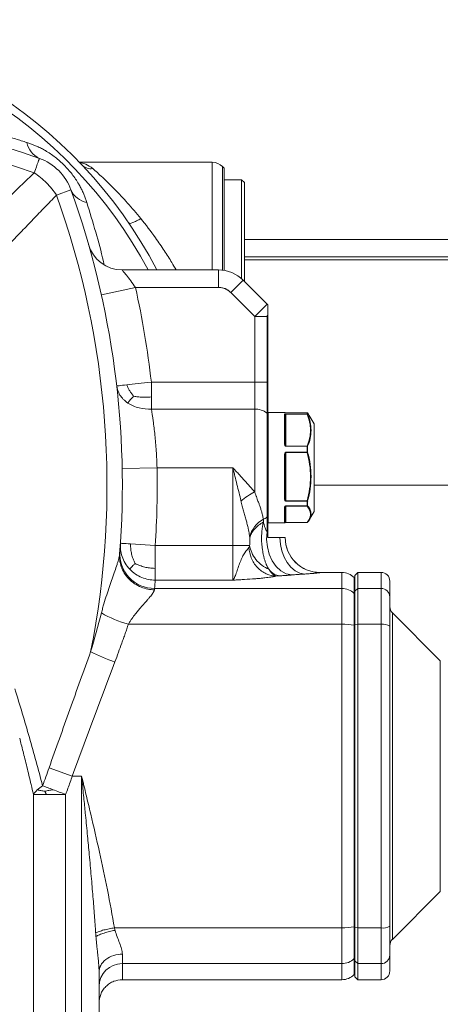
# Model space of a CAD drawing. Header units: millimetres. Extents: x 9 to 1131, y -444 to 1084.
# Tile 6 of 26: x 322 to 394, y -285 to -116. Entities that reach past the tile are written whole.
import ezdxf

# ---------------------------------------------------------------- set-up
doc = ezdxf.new("R2010")
doc.units = ezdxf.units.MM

msp = doc.modelspace()

# ---------------------------------------------------------------- linework, layer by layer
at = {"color": 7, "linetype": 'Continuous', "lineweight": 15}
for p, q in [((354.86, -140.42), (332.02, -140.42)), ((356.9, -141.42), (356.63, -141.15)), ((356.9, -159), (356.9, -141.42)), ((359.9, -143.42), (356.9, -143.42)), ((360.4, -143.92), (359.9, -143.42)), ((359.9, -143.42), (359.9, -143.42)), ((359.9, -160.43), (359.9, -143.42)), ((330.56, -145.18), (328.08, -146.07)), ((360.4, -160.92), (360.4, -143.92)), ((360.4, -157.17), (448.3, -157.17)), ((339.35, -158.92), (355.91, -158.92)), ((355.91, -161.92), (355.91, -158.92)), ((358.03, -162.8), (360.16, -160.67)), ((364.28, -164.8), (360.16, -160.67)), ((335.79, -163.22), (341.65, -161.92)), ((341.65, -161.92), (355.91, -161.92)), ((362.16, -166.92), (358.03, -162.8)), ((362.16, -166.92), (364.28, -164.8)), ((364.28, -164.8), (364.4, -164.92)), ((362.16, -178.19), (362.16, -166.92)), ((364.28, -178.19), (364.28, -166.92)), ((364.4, -167.04), (364.28, -166.92)), ((364.4, -167.04), (364.4, -178.19)), ((344.39, -178.19), (362.16, -178.19)), ((362.16, -182.84), (362.16, -178.19)), ((362.16, -178.19), (364.28, -178.19)), ((364.28, -183.52), (364.28, -178.19)), ((364.28, -178.19), (364.4, -178.19)), ((364.4, -178.19), (364.4, -183.61)), ((362.16, -182.84), (344.39, -182.84)), ((362.16, -197.06), (362.16, -182.84)), ((364.28, -201.45), (364.28, -183.52)), ((364.4, -183.61), (364.28, -183.52)), ((364.4, -183.61), (364.4, -201.36)), ((367.3, -183.42), (364.5, -183.42)), ((367.3, -188.79), (367.3, -183.81)), ((367.4, -183.91), (367.4, -188.83)), ((367.5, -183.49), (367.49, -183.49)), ((371.19, -183.49), (367.5, -183.49)), ((371.19, -183.49), (367.5, -183.49)), ((367.5, -183.49), (367.5, -183.49)), ((367.5, -183.69), (371.19, -183.69)), ((367.5, -183.69), (367.5, -183.71)), ((367.5, -183.71), (367.5, -189.19)), ((371.19, -183.71), (367.5, -183.71)), ((371.19, -183.69), (371.19, -183.49)), ((371.19, -183.69), (371.19, -183.71)), ((371.27, -183.54), (371.27, -183.74)), ((372.38, -185.39), (371.54, -183.94)), ((372.4, -185.44), (372.4, -200.39)), ((367.5, -189.19), (367.5, -189.22)), ((367.5, -189.19), (371.19, -189.19)), ((371.19, -189.22), (367.5, -189.22)), ((371.19, -189.19), (371.19, -189.22)), ((371.19, -190.26), (371.19, -189.22)), ((371.27, -189.24), (371.27, -190.28)), ((367.3, -198.26), (367.3, -190.72)), ((367.4, -190.74), (367.4, -198.21)), ((367.5, -190.26), (371.19, -190.26)), ((367.5, -190.26), (367.5, -190.31)), ((367.5, -190.31), (367.5, -198.61)), ((371.19, -190.31), (367.5, -190.31)), ((371.19, -190.31), (371.19, -190.26)), ((339.37, -193.03), (345.37, -192.92)), ((345.37, -192.92), (358.4, -192.92)), ((358.4, -206.3), (358.4, -192.92)), ((372.4, -195.92), (448.3, -195.92)), ((367.5, -198.61), (371.19, -198.61)), ((367.5, -198.65), (367.5, -198.61)), ((371.19, -198.65), (367.5, -198.65)), ((367.5, -199.49), (371.19, -199.49)), ((367.5, -199.49), (367.5, -199.51)), ((371.19, -199.51), (367.5, -199.51)), ((367.5, -199.51), (367.5, -202.34)), ((371.19, -198.61), (371.19, -198.65)), ((371.19, -199.49), (371.19, -198.65)), ((371.19, -199.49), (371.19, -199.51)), ((371.27, -198.62), (371.27, -199.45)), ((364.4, -201.36), (364.28, -201.45)), ((364.4, -203.96), (364.4, -201.36)), ((367.4, -199.75), (367.4, -202.32)), ((371.54, -201.9), (372.38, -200.44)), ((364.28, -203.92), (364.28, -201.45)), ((364.5, -202.42), (367.3, -202.42)), ((367.5, -202.34), (371.19, -202.34)), ((367.5, -202.34), (371.19, -202.34)), ((364.28, -203.92), (364.4, -203.96)), ((340.82, -206.02), (345.05, -206.3)), ((358.4, -206.3), (345.05, -206.3)), ((345.05, -206.3), (345.05, -210.22)), ((358.4, -212.24), (358.4, -206.3)), ((361.28, -206.3), (358.4, -206.3)), ((367.4, -204.94), (367.4, -204.92)), ((367.4, -204.92), (367.4, -204.92)), ((345.05, -210.22), (345.05, -212.24)), ((377.16, -210.92), (373.4, -210.92)), ((379.9, -210.92), (379.4, -211.42)), ((379.4, -214.16), (379.4, -211.42)), ((383.9, -210.92), (379.9, -210.92)), ((379.9, -210.92), (379.9, -213.67)), ((358.4, -212.24), (345.05, -212.24)), ((379.4, -211.92), (379.28, -211.8)), ((385.4, -212.42), (385.4, -215.14)), ((377.16, -213.67), (344.94, -213.67)), ((377.16, -219.82), (377.16, -213.67)), ((379.28, -220.01), (379.28, -214.53)), ((379.4, -214.65), (379.28, -214.53)), ((379.4, -214.16), (379.9, -213.67)), ((379.4, -219.93), (379.4, -214.16)), ((379.9, -213.67), (379.9, -219.82)), ((379.9, -213.67), (383.9, -213.67)), ((383.9, -219.82), (383.9, -213.67)), ((385.4, -215.14), (385.4, -220.14)), ((394.08, -226.1), (385.84, -217.86)), ((377.16, -219.82), (340.44, -219.82)), ((377.16, -272.01), (377.16, -219.82)), ((379.9, -219.82), (379.4, -219.93)), ((379.4, -271.9), (379.4, -219.93)), ((379.9, -219.82), (379.9, -272.01)), ((379.9, -219.82), (383.9, -219.82)), ((383.9, -272.01), (383.9, -219.82)), ((379.28, -271.83), (379.28, -220.01)), ((379.4, -220.03), (379.28, -220.01)), ((385.4, -220.14), (385.4, -271.7)), ((330.8, -245.92), (326.8, -244.5)), ((330.8, -245.92), (332.4, -245.92)), ((332.4, -315.22), (332.4, -245.92)), ((324.11, -307.92), (324.11, -249.07)), ((329.65, -249.07), (329.65, -307.92)), ((385.84, -273.98), (394.08, -265.73)), ((377.16, -272.01), (338.03, -272.01)), ((377.16, -278.16), (377.16, -272.01)), ((379.4, -271.8), (379.28, -271.83)), ((379.28, -277.3), (379.28, -271.83)), ((379.9, -272.01), (379.4, -271.9)), ((379.4, -277.67), (379.4, -271.9)), ((379.9, -272.01), (383.9, -272.01)), ((379.9, -272.01), (379.9, -278.16)), ((383.9, -278.16), (383.9, -272.01)), ((385.4, -271.7), (385.4, -276.7)), ((339.4, -276.54), (339.4, -278.16)), ((379.28, -277.3), (379.4, -277.19)), ((385.4, -276.7), (385.4, -279.42)), ((339.4, -278.16), (377.16, -278.16)), ((379.9, -278.16), (379.4, -277.67)), ((379.4, -280.42), (379.4, -277.67)), ((379.9, -278.16), (383.9, -278.16)), ((379.9, -278.16), (379.9, -280.92)), ((335.4, -391.42), (335.4, -279.64)), ((339.4, -280.92), (377.16, -280.92)), ((379.28, -280.04), (379.4, -279.92)), ((379.4, -280.42), (379.9, -280.92)), ((379.9, -280.92), (383.9, -280.92))]:
    msp.add_line(p, q, dxfattribs=at)
at = {"color": 8, "linetype": 'Continuous', "lineweight": 15}
for p, q in [((354.86, -158.92), (354.86, -140.42)), ((356.63, -158.96), (356.63, -141.15)), ((360.4, -156.67), (446.9, -156.67)), ((364.5, -183.42), (364.5, -202.42)), ((367.3, -183.44), (367.3, -183.42)), ((371.19, -183.49), (371.19, -183.49)), ((372.38, -200.44), (372.38, -185.39)), ((367.3, -202.42), (367.3, -199.82)), ((367.5, -202.34), (367.5, -202.34)), ((371.19, -202.34), (371.19, -202.34)), ((373.4, -210.92), (373.4, -210.94)), ((377.16, -213.67), (377.16, -210.92)), ((383.9, -213.67), (383.9, -210.92)), ((379.28, -214.53), (379.28, -211.8)), ((385.84, -217.86), (385.84, -273.98)), ((394.08, -265.73), (394.08, -226.1)), ((379.28, -280.04), (379.28, -277.3)), ((377.16, -280.92), (377.16, -278.16)), ((383.9, -280.92), (383.9, -278.16))]:
    msp.add_line(p, q, dxfattribs=at)
at = {"color": 7, "linetype": 'Continuous', "lineweight": 15, "flags": 128}
for points in [[(338.43, -178.87), (338.45, -178.86), (338.54, -178.85), (338.68, -178.84), (338.88, -178.82), (339.13, -178.79), (339.43, -178.75), (339.78, -178.71), (340.17, -178.67)], [(340.17, -178.67), (340.61, -178.62), (341.08, -178.56), (341.58, -178.51), (342.11, -178.45), (342.66, -178.38), (343.22, -178.32), (343.8, -178.25), (344.39, -178.19)], [(371.27, -183.54), (371.27, -183.53), (371.26, -183.53)], [(367.4, -188.83), (367.4, -188.83), (367.39, -188.82), (367.38, -188.81), (367.37, -188.8), (367.35, -188.8), (367.34, -188.79), (367.32, -188.79), (367.3, -188.79)], [(367.3, -198.26), (367.32, -198.26), (367.34, -198.26), (367.35, -198.25), (367.37, -198.25), (367.38, -198.24), (367.39, -198.23), (367.4, -198.22), (367.4, -198.21)], [(371.26, -202.31), (371.27, -202.3), (371.27, -202.29)], [(368.52, -211.36), (367.58, -211.14), (366.68, -210.64), (365.87, -209.89), (365.19, -208.93), (364.67, -207.79), (364.34, -206.53), (364.2, -205.23), (364.28, -203.92)], [(339.07, -205.9), (339.09, -205.9), (339.18, -205.91), (339.32, -205.92), (339.52, -205.93), (339.77, -205.95), (340.07, -205.97), (340.42, -205.99), (340.82, -206.02)], [(370.76, -211.2), (369.93, -211.03), (369.13, -210.63), (368.39, -210.03), (367.74, -209.24), (367.21, -208.3), (366.82, -207.23), (366.57, -206.09), (366.49, -204.92)], [(325.68, -247.57), (325.88, -247.65), (326.09, -247.72), (326.31, -247.81), (326.53, -247.89), (326.76, -247.98), (327, -248.07), (327.25, -248.16), (327.5, -248.26)], [(327.5, -248.26), (327.76, -248.36), (328.02, -248.46), (328.28, -248.56), (328.55, -248.66), (328.82, -248.76), (329.1, -248.86), (329.37, -248.97), (329.65, -249.07)]]:
    msp.add_lwpolyline(points, dxfattribs=at)
at = {"color": 7, "linetype": 'Continuous', "lineweight": 15}
for centre, radius, start, end in [((274.4, -195.92), 80, 27.5485, 152.4515), ((274.4, -195.92), 80, 27.5485, 90), ((274.4, -280.92), 150, 70.2311, 109.7689), ((274.4, -280.92), 147.36, 70.2311, 109.7689), ((326.71, -136.33), 3.77, 190.5855, 245.3161), ((354.86, -142.92), 2.5, 45, 90), ((333.95, -139.48), 2.05, 224.7346, 280.1403), ((189.4, -195.92), 150, 355.4887, 19.7689), ((333.98, -143.61), 3.77, 204.6839, 259.4145), ((189.4, -195.92), 147.36, 348.7976, 19.7689), ((339.35, -152.92), 6, 196.0002, 270), ((355.91, -164.92), 6, 45, 90), ((363.56, -165.51), 1.01, 34.1622, 44.9744), ((360.95, -165.25), 3.72, 333.389, 337.9216), ((362.21, -186.32), 3.48, 53.541, 90.8507), ((364.5, -183.52), 0.1, 90, 180), ((367.3, -183.91), 0.098, 1.2509, 91.1985), ((371.19, -183.59), 0.1, 37.7488, 90), ((371.19, -183.59), 0.1, 30.3, 90.0828), ((371.19, -183.79), 0.101, 31.1331, 90.3049), ((371.21, -183.8), 0.0869, 40.8404, 103.8779), ((372.3, -185.44), 0.1, 0, 30), ((371.17, -189.31), 0.124, 32.2448, 81.3681), ((371.19, -189.39), 0.167, 61.9448, 92.7467), ((367.32, -190.85), 0.128, 53.2945, 100.6782), ((371.19, -190.48), 0.222, 69.4266, 92.2486), ((371.11, -189.97), 0.347, 282.6902, 297.9849), ((370.79, -212.32), 17.54, 119.5006, 128.7812), ((371.27, -198.33), 0.292, 253.4734, 270.6977), ((371.19, -198.53), 0.122, 267.1884, 311.2266), ((371.19, -199.38), 0.113, 267.5162, 316.032), ((371.18, -199.41), 0.108, 275.4084, 333.6989), ((367.31, -199.73), 0.0897, 262.4491, 349.5866), ((372.3, -200.39), 0.1, 330, 0), ((365.95, -205.99), 4.79, 118.7351, 166.1171), ((362.49, -198.88), 3.12, 291.7252, 304.8587), ((364.5, -202.32), 0.1, 180, 270), ((367.3, -202.32), 0.1, 270, 0), ((371.19, -202.24), 0.1, 270, 322.2512), ((373.4, -204.92), 6, 180, 270), ((373.4, -204.94), 6, 180.0046, 270.0046), ((344.9, -207.72), 5.95, 176.3431, 270.4697), ((377.16, -213.92), 3, 45, 90), ((383.9, -212.42), 1.5, 0, 90), ((377.16, -216.7), 3.03, 45.7887, 90.1067), ((383.91, -215.15), 1.48, 0.6452, 90.631), ((346.55, -198.77), 21.93, 240.6356, 253.8214), ((386.9, -216.8), 1.5, 180, 225), ((377.28, -230.75), 10.93, 79.4664, 90.6502), ((384.26, -221.86), 2.06, 56.4055, 100.0132), ((348.37, -196.36), 31.66, 242.9208, 251.1091), ((189.4, -195.92), 145.74, 339.2426, 340.5268), ((377.28, -261.08), 10.93, 269.3498, 280.5336), ((384.26, -269.98), 2.06, 259.9868, 303.5945), ((386.9, -275.04), 1.5, 135, 180), ((377.16, -275.13), 3.03, 269.8933, 314.2113), ((383.91, -276.68), 1.48, 269.369, 359.3548), ((339.35, -282.12), 3.96, 89.369, 179.3548), ((377.16, -277.92), 3, 270, 315), ((383.9, -279.42), 1.5, 270, 0)]:
    msp.add_arc(centre, radius, start, end, dxfattribs=at)
at = {"color": 8, "linetype": 'Continuous', "lineweight": 15}
for centre, radius, start, end in [((274.4, -195.92), 78.66, 28.0588, 151.9412), ((367.3, -183.54), 0.1, 41.8776, 90.0189), ((371.2, -202.25), 0.0888, 263.8006, 321.5217)]:
    msp.add_arc(centre, radius, start, end, dxfattribs=at)
at = {"color": 7, "linetype": 'Continuous', "lineweight": 15}
for points, knots in [([(225.79, -137.03), (226.12, -136.92), (226.77, -136.72), (227.75, -136.41), (228.73, -136.12), (229.7, -135.83), (230.67, -135.55), (231.64, -135.28), (232.61, -135.02), (233.57, -134.76), (234.54, -134.51), (235.5, -134.27), (236.46, -134.04), (237.41, -133.81), (238.37, -133.59), (239.32, -133.37), (240.27, -133.17), (241.22, -132.97), (242.16, -132.77), (243.11, -132.58), (244.05, -132.4), (244.99, -132.23), (245.94, -132.06), (246.87, -131.89), (247.81, -131.74), (250.5, -131.3), (254.96, -130.68), (261.36, -130.05), (267.83, -129.66), (274.4, -129.53), (280.97, -129.66), (287.44, -130.05), (293.84, -130.68), (298.61, -131.34), (301.93, -131.89), (303.81, -132.22), (305.7, -132.58), (307.59, -132.97), (309.49, -133.37), (311.39, -133.81), (313.31, -134.27), (315.23, -134.76), (317.16, -135.28), (319.11, -135.83), (321.06, -136.41), (322.35, -136.82), (323, -137.03)], [0, 0, 0, 0, 0.01151, 0.022918, 0.034227, 0.045437, 0.05655, 0.067568, 0.078491, 0.089322, 0.100061, 0.110711, 0.121272, 0.131748, 0.142138, 0.152446, 0.162673, 0.17282, 0.18289, 0.192884, 0.202805, 0.212655, 0.222435, 0.232148, 0.241796, 0.251382, 0.314832, 0.375961, 0.43844, 0.5, 0.56156, 0.624039, 0.685168, 0.748619, 0.767852, 0.787345, 0.807116, 0.82718, 0.847554, 0.868252, 0.889289, 0.910678, 0.932432, 0.954563, 0.977082, 1, 1, 1, 1]), ([(323, -137.03), (323.1, -137.06), (323.3, -137.12), (323.6, -137.23), (323.9, -137.34), (324.19, -137.46), (324.48, -137.58), (324.91, -137.77), (325.47, -138.04), (326.51, -138.61), (327.87, -139.51), (329.44, -140.89), (330.81, -142.46), (331.7, -143.8), (332.25, -144.81), (332.57, -145.44), (332.84, -146.07), (333.08, -146.69), (333.22, -147.1), (333.29, -147.31)], [0, 0, 0, 0, 0.023428, 0.046491, 0.069198, 0.091563, 0.113598, 0.135315, 0.188752, 0.240577, 0.372805, 0.500766, 0.628285, 0.760085, 0.808394, 0.858156, 0.903959, 0.951204, 1, 1, 1, 1]), ([(325.13, -139.76), (325.13, -139.76), (325.05, -139.98), (324.75, -140.83), (324.52, -141.45), (324.24, -142.24)], [0, 0, 0, 0, 0.5, 0.5, 1, 1, 1, 1]), ([(330.56, -145.18), (330.11, -143.94), (329.39, -142.8), (327.52, -140.93), (326.38, -140.2), (325.13, -139.76)], [0, 0, 0, 0, 0.5, 0.5, 1, 1, 1, 1]), ([(342.57, -150.09), (341.82, -149.17), (341.06, -148.28), (339.56, -146.61), (338.81, -145.81), (337.36, -144.34), (336.66, -143.66), (335.38, -142.45), (334.79, -141.92), (334.31, -141.49)], [0, 0, 0, 0, 0.25, 0.25, 0.5, 0.5, 0.75, 0.75, 1, 1, 1, 1]), ([(324.24, -142.24), (320.89, -145.48), (317.51, -148.73), (310.7, -155.27), (307.27, -158.55), (303.8, -161.86)], [0, 0, 0, 0, 0.5, 0.5, 1, 1, 1, 1]), ([(328.08, -146.07), (327.6, -145.34), (327.01, -144.61), (325.7, -143.3), (324.98, -142.72), (324.24, -142.24)], [0, 0, 0, 0, 0.5, 0.5, 1, 1, 1, 1]), ([(328.08, -146.07), (327.4, -146.77), (326.07, -148.15), (324.08, -150.21), (322.13, -152.24), (320.21, -154.23), (318.1, -156.44), (315.79, -158.84), (313.3, -161.44), (310.86, -163.99), (309.25, -165.68), (308.46, -166.51)], [0, 0, 0, 0, 0.103778, 0.2056649, 0.3056627, 0.4037735, 0.5000001, 0.6297991, 0.7563937, 0.879791, 1, 1, 1, 1]), ([(340.5, -150.85), (340.53, -150.9), (340.61, -150.93), (340.84, -150.91), (341, -150.87), (341.4, -150.73), (341.62, -150.62), (342.1, -150.37), (342.34, -150.23), (342.57, -150.09)], [0, 0, 0, 0, 0.25, 0.25, 0.5, 0.5, 0.75, 0.75, 1, 1, 1, 1]), ([(443.3, -153.71), (443.31, -153.71), (443.32, -153.69), (442.92, -153.68), (442.22, -153.67), (441.28, -153.67), (440.25, -153.67), (439.17, -153.67), (437.59, -153.67), (435.25, -153.67), (431.74, -153.67), (427.35, -153.67), (421.93, -153.67), (415.4, -153.67), (408.09, -153.67), (400.06, -153.67), (391.32, -153.67), (381.96, -153.67), (371.94, -153.67), (364.72, -153.67), (360.72, -153.67), (360.4, -153.67)], [0, 0, 0, 0, 0.027799, 0.072981, 0.114709, 0.152417, 0.185583, 0.213743, 0.238294, 0.296113, 0.355014, 0.414762, 0.486825, 0.558887, 0.631041, 0.703424, 0.775741, 0.848243, 0.920924, 0.993533, 1, 1, 1, 1]), ([(341.65, -161.92), (341.39, -161.53), (341.12, -161.16), (340.61, -160.46), (340.35, -160.13), (339.9, -159.57), (339.71, -159.33), (339.5, -159.09), (339.45, -159.02), (339.37, -158.94), (339.36, -158.92), (339.35, -158.92)], [0, 0, 0, 0, 0.25, 0.25, 0.5, 0.5, 0.75, 0.75, 0.875, 0.875, 1, 1, 1, 1]), ([(358.03, -162.8), (357.99, -162.76), (357.91, -162.68), (357.78, -162.57), (357.65, -162.47), (357.51, -162.38), (357.37, -162.29), (357.22, -162.21), (357.02, -162.13), (356.78, -162.04), (356.5, -161.97), (356.21, -161.93), (356.01, -161.92), (355.91, -161.92)], [0, 0, 0, 0, 0.072033, 0.143492, 0.214599, 0.285582, 0.356669, 0.428089, 0.500065, 0.625526, 0.749855, 0.874274, 1, 1, 1, 1]), ([(364.4, -164.94), (364.4, -164.95), (364.4, -164.96), (364.4, -164.99), (364.4, -165.03), (364.4, -165.07), (364.4, -165.15), (364.4, -165.29), (364.4, -165.5), (364.4, -165.76), (364.4, -166.01), (364.4, -166.24), (364.4, -166.44), (364.4, -166.58), (364.4, -166.65)], [0, 0, 0, 0, 0.048957, 0.097576, 0.14605, 0.194575, 0.243347, 0.371586, 0.500033, 0.628269, 0.756719, 0.83782, 0.918611, 1, 1, 1, 1]), ([(364.28, -166.92), (364, -166.92), (363.67, -166.92), (362.94, -166.92), (362.55, -166.92), (362.16, -166.92)], [0, 0, 0, 0, 0.5, 0.5, 1, 1, 1, 1]), ([(364.4, -166.65), (364.4, -166.71), (364.4, -166.84), (364.4, -166.97), (364.4, -167.04)], [0, 0, 0, 0, 0.492224, 1, 1, 1, 1]), ([(340.35, -181.8), (340.06, -181.61), (339.8, -181.4), (339.34, -180.94), (339.15, -180.69), (338.67, -179.93), (338.49, -179.39), (338.43, -178.87)], [0, 0, 0, 0, 0.25, 0.25, 0.5, 0.5, 1, 1, 1, 1]), ([(344.39, -182.84), (343.71, -182.87), (342.99, -182.81), (341.94, -182.55), (341.6, -182.44), (340.94, -182.16), (340.63, -181.99), (340.35, -181.8)], [0, 0, 0, 0, 0.5, 0.5, 0.75, 0.75, 1, 1, 1, 1]), ([(345.37, -192.92), (345.34, -191.95), (345.3, -190.98), (345.17, -189.1), (345.09, -188.18), (344.91, -186.45), (344.8, -185.63), (344.59, -184.12), (344.49, -183.44), (344.39, -182.84)], [0, 0, 0, 0, 0.25, 0.25, 0.5, 0.5, 0.75, 0.75, 1, 1, 1, 1]), ([(367.3, -183.44), (367.3, -183.45), (367.31, -183.46), (367.35, -183.47), (367.36, -183.48), (367.4, -183.48), (367.42, -183.49), (367.45, -183.49), (367.47, -183.49), (367.5, -183.49)], [0, 0, 0, 0, 0.5, 0.5, 0.75, 0.75, 0.875, 0.875, 1, 1, 1, 1]), ([(367.5, -183.69), (367.47, -183.69), (367.45, -183.69), (367.42, -183.7), (367.4, -183.7), (367.36, -183.72), (367.35, -183.73), (367.31, -183.76), (367.3, -183.79), (367.3, -183.81)], [0, 0, 0, 0, 0.125, 0.125, 0.25, 0.25, 0.5, 0.5, 1, 1, 1, 1]), ([(367.4, -183.91), (367.4, -183.87), (367.4, -183.84), (367.42, -183.79), (367.42, -183.77), (367.44, -183.74), (367.45, -183.74), (367.46, -183.72), (367.47, -183.72), (367.48, -183.71), (367.49, -183.71), (367.5, -183.71)], [0, 0, 0, 0, 0.5, 0.5, 0.75, 0.75, 0.875, 0.875, 0.9375, 0.9375, 1, 1, 1, 1]), ([(367.56, -183.49), (367.55, -183.49), (367.54, -183.49), (367.51, -183.49), (367.5, -183.49), (367.5, -183.49)], [0, 0, 0, 0, 0.503925, 0.877561, 1, 1, 1, 1]), ([(371.19, -189.19), (371.36, -188.74), (371.51, -188.28), (371.71, -187.37), (371.76, -186.92), (371.76, -185.99), (371.71, -185.53), (371.51, -184.61), (371.36, -184.16), (371.19, -183.71)], [0, 0, 0, 0, 0.25, 0.25, 0.5, 0.5, 0.75, 0.75, 1, 1, 1, 1]), ([(371.52, -183.95), (371.49, -183.87), (371.43, -183.75), (371.33, -183.61), (371.28, -183.56), (371.27, -183.54)], [0, 0, 0, 0, 0.56779, 0.886639, 1, 1, 1, 1]), ([(371.27, -183.74), (371.45, -184.19), (371.6, -184.64), (371.8, -185.56), (371.85, -186.03), (371.85, -186.96), (371.8, -187.42), (371.6, -188.33), (371.45, -188.79), (371.27, -189.24)], [0, 0, 0, 0, 0.25, 0.25, 0.5, 0.5, 0.75, 0.75, 1, 1, 1, 1]), ([(367.3, -188.79), (367.3, -188.87), (367.31, -188.96), (367.35, -189.08), (367.36, -189.12), (367.4, -189.17), (367.42, -189.19), (367.45, -189.21), (367.47, -189.22), (367.5, -189.22)], [0, 0, 0, 0, 0.5, 0.5, 0.75, 0.75, 0.875, 0.875, 1, 1, 1, 1]), ([(367.5, -189.19), (367.49, -189.19), (367.48, -189.18), (367.47, -189.17), (367.46, -189.16), (367.45, -189.14), (367.44, -189.13), (367.42, -189.08), (367.42, -189.05), (367.4, -188.96), (367.4, -188.9), (367.4, -188.83)], [0, 0, 0, 0, 0.0625, 0.0625, 0.125, 0.125, 0.25, 0.25, 0.5, 0.5, 1, 1, 1, 1]), ([(367.5, -190.26), (367.47, -190.26), (367.45, -190.27), (367.42, -190.3), (367.4, -190.32), (367.36, -190.37), (367.35, -190.41), (367.31, -190.54), (367.3, -190.63), (367.3, -190.72)], [0, 0, 0, 0, 0.125, 0.125, 0.25, 0.25, 0.5, 0.5, 1, 1, 1, 1]), ([(367.4, -190.74), (367.4, -190.67), (367.4, -190.59), (367.42, -190.48), (367.42, -190.44), (367.44, -190.38), (367.45, -190.36), (367.46, -190.34), (367.47, -190.33), (367.48, -190.32), (367.49, -190.31), (367.5, -190.31)], [0, 0, 0, 0, 0.5, 0.5, 0.75, 0.75, 0.875, 0.875, 0.9375, 0.9375, 1, 1, 1, 1]), ([(371.19, -198.61), (371.36, -197.93), (371.51, -197.25), (371.71, -195.87), (371.76, -195.17), (371.76, -193.77), (371.71, -193.07), (371.51, -191.68), (371.36, -190.99), (371.19, -190.31)], [0, 0, 0, 0, 0.25, 0.25, 0.5, 0.5, 0.75, 0.75, 1, 1, 1, 1]), ([(371.27, -190.28), (371.45, -190.96), (371.6, -191.65), (371.8, -193.04), (371.85, -193.75), (371.85, -195.15), (371.8, -195.86), (371.6, -197.25), (371.45, -197.94), (371.27, -198.62)], [0, 0, 0, 0, 0.25, 0.25, 0.5, 0.5, 0.75, 0.75, 1, 1, 1, 1]), ([(358.4, -192.92), (358.41, -192.93), (358.43, -192.95), (358.47, -192.99), (358.54, -193.07), (358.68, -193.22), (358.96, -193.52), (359.36, -193.96), (359.84, -194.48), (360.33, -195.01), (360.8, -195.54), (361.28, -196.07), (361.73, -196.57), (362.02, -196.9), (362.16, -197.06)], [0, 0, 0, 0, 0.0078091, 0.0156194, 0.0312399, 0.0624808, 0.1249625, 0.2499247, 0.3821373, 0.499872, 0.6348227, 0.7631532, 0.8848747, 1, 1, 1, 1]), ([(358.4, -192.92), (358.4, -192.95), (358.41, -192.98), (358.43, -193.04), (358.45, -193.13), (358.5, -193.34), (358.55, -193.52), (358.64, -193.87), (358.7, -194.11), (358.88, -194.83), (358.99, -195.31), (359.35, -196.74), (359.58, -197.7), (359.81, -198.65)], [0, 0, 0, 0, 0.015625, 0.015625, 0.03125, 0.0625, 0.125, 0.125, 0.25, 0.25, 0.5, 0.5, 1, 1, 1, 1]), ([(362.16, -197.06), (362.18, -197.13), (362.23, -197.27), (362.3, -197.48), (362.37, -197.68), (362.47, -197.96), (362.63, -198.4), (362.84, -198.94), (363.06, -199.54), (363.24, -200.1), (363.4, -200.62), (363.51, -201.05), (363.59, -201.43), (363.63, -201.67), (363.65, -201.78)], [0, 0, 0, 0, 0.038174, 0.076773, 0.1157931, 0.1543469, 0.2336725, 0.3703382, 0.4773347, 0.6097034, 0.7333934, 0.8232106, 0.9120372, 1, 1, 1, 1]), ([(361.3, -204.84), (361.29, -204.73), (361.26, -204.52), (361.21, -204.22), (361.16, -203.94), (361.11, -203.68), (361.02, -203.25), (360.89, -202.68), (360.68, -201.91), (360.47, -201.15), (360.24, -200.34), (360.02, -199.51), (359.88, -198.94), (359.81, -198.65)], [0, 0, 0, 0, 0.0533916, 0.1034873, 0.1502873, 0.1937923, 0.2340029, 0.3613094, 0.4773648, 0.6081553, 0.7331494, 0.8651653, 1, 1, 1, 1]), ([(367.3, -198.26), (367.3, -198.34), (367.31, -198.42), (367.35, -198.52), (367.36, -198.56), (367.4, -198.6), (367.42, -198.62), (367.45, -198.64), (367.47, -198.65), (367.5, -198.65)], [0, 0, 0, 0, 0.5, 0.5, 0.75, 0.75, 0.875, 0.875, 1, 1, 1, 1]), ([(367.5, -199.49), (367.47, -199.49), (367.45, -199.5), (367.42, -199.52), (367.4, -199.53), (367.36, -199.57), (367.35, -199.6), (367.31, -199.7), (367.3, -199.76), (367.3, -199.82)], [0, 0, 0, 0, 0.125, 0.125, 0.25, 0.25, 0.5, 0.5, 1, 1, 1, 1]), ([(367.5, -198.61), (367.49, -198.61), (367.48, -198.6), (367.47, -198.59), (367.46, -198.58), (367.45, -198.56), (367.44, -198.54), (367.42, -198.49), (367.42, -198.46), (367.4, -198.35), (367.4, -198.28), (367.4, -198.21)], [0, 0, 0, 0, 0.0625, 0.0625, 0.125, 0.125, 0.25, 0.25, 0.5, 0.5, 1, 1, 1, 1]), ([(367.4, -199.75), (367.4, -199.71), (367.4, -199.67), (367.42, -199.61), (367.42, -199.59), (367.44, -199.55), (367.45, -199.54), (367.46, -199.53), (367.47, -199.53), (367.48, -199.52), (367.49, -199.51), (367.5, -199.51)], [0, 0, 0, 0, 0.5, 0.5, 0.75, 0.75, 0.875, 0.875, 0.9375, 0.9375, 1, 1, 1, 1]), ([(371.19, -202.34), (371.36, -202.11), (371.51, -201.87), (371.71, -201.4), (371.76, -201.17), (371.76, -200.69), (371.71, -200.45), (371.51, -199.98), (371.36, -199.75), (371.19, -199.51)], [0, 0, 0, 0, 0.25, 0.25, 0.5, 0.5, 0.75, 0.75, 1, 1, 1, 1]), ([(371.27, -199.45), (371.45, -199.69), (371.6, -199.93), (371.8, -200.4), (371.85, -200.64), (371.85, -201.12), (371.8, -201.36), (371.6, -201.83), (371.45, -202.06), (371.27, -202.29)], [0, 0, 0, 0, 0.25, 0.25, 0.5, 0.5, 0.75, 0.75, 1, 1, 1, 1]), ([(363.66, -202.25), (363.36, -202.41), (363.08, -202.6), (362.55, -203.01), (362.32, -203.24), (361.91, -203.71), (361.73, -203.96), (361.47, -204.47), (361.37, -204.72), (361.31, -204.97)], [0, 0, 0, 0, 0.25, 0.25, 0.5, 0.5, 0.75, 0.75, 1, 1, 1, 1]), ([(363.66, -202.25), (363.64, -202.32), (363.61, -202.46), (363.56, -202.68), (363.52, -202.9), (363.48, -203.13), (363.45, -203.36), (363.42, -203.59), (363.4, -203.82), (363.38, -204.06), (363.34, -204.56), (363.33, -205.37), (363.4, -206.3), (363.5, -207.01), (363.59, -207.52), (363.68, -208.04), (363.81, -208.57), (363.95, -209.01), (364.06, -209.34), (364.17, -209.61), (364.31, -209.88), (364.46, -210.15), (364.57, -210.31), (364.62, -210.38)], [0, 0, 0, 0, 0.027706, 0.055306, 0.082789, 0.11015, 0.137382, 0.16448, 0.191438, 0.218252, 0.244917, 0.363197, 0.482571, 0.550085, 0.602158, 0.65918, 0.73097, 0.797877, 0.835242, 0.865495, 0.91547, 0.960407, 1, 1, 1, 1]), ([(363.65, -201.78), (363.65, -201.85), (363.65, -202), (363.66, -202.16), (363.66, -202.25)], [0, 0, 0, 0, 0.443494, 1, 1, 1, 1]), ([(364.28, -203.92), (364.25, -203.88), (364.22, -203.83), (364.16, -203.72), (364.13, -203.67), (364.05, -203.49), (364, -203.37), (363.92, -203.16), (363.9, -203.09), (363.85, -202.94), (363.82, -202.87), (363.75, -202.62), (363.7, -202.43), (363.66, -202.25)], [0, 0, 0, 0, 0.125, 0.125, 0.25, 0.25, 0.5, 0.5, 0.625, 0.625, 0.75, 0.75, 1, 1, 1, 1]), ([(367.5, -202.34), (367.49, -202.34), (367.46, -202.34), (367.42, -202.35), (367.4, -202.35), (367.39, -202.35)], [0, 0, 0, 0, 0.244819, 0.547498, 1, 1, 1, 1]), ([(367.5, -202.34), (367.49, -202.34), (367.48, -202.34), (367.47, -202.34), (367.46, -202.34), (367.45, -202.33), (367.44, -202.33), (367.42, -202.33), (367.42, -202.32), (367.4, -202.31), (367.4, -202.3), (367.4, -202.29)], [0, 0, 0, 0, 0.0625, 0.0625, 0.125, 0.125, 0.25, 0.25, 0.5, 0.5, 1, 1, 1, 1]), ([(364.4, -203.96), (364.4, -204.02), (364.4, -204.15), (364.4, -204.34), (364.4, -204.53), (364.4, -204.72), (364.4, -204.85), (364.4, -204.92)], [0, 0, 0, 0, 0.201706, 0.402142, 0.601723, 0.800869, 1, 1, 1, 1]), ([(340.67, -210.35), (340.38, -210.04), (340.11, -209.69), (339.68, -208.96), (339.5, -208.58), (339.23, -207.8), (339.15, -207.41), (339.05, -206.64), (339.04, -206.26), (339.07, -205.9)], [0, 0, 0, 0, 0.25, 0.25, 0.5, 0.5, 0.75, 0.75, 1, 1, 1, 1]), ([(361.18, -206.65), (361.19, -206.64), (361.2, -206.62), (361.22, -206.58), (361.24, -206.53), (361.26, -206.46), (361.27, -206.4), (361.28, -206.34), (361.28, -206.32), (361.28, -206.3)], [0, 0, 0, 0, 0.135905, 0.28106, 0.437878, 0.606019, 0.79946, 0.903359, 1, 1, 1, 1]), ([(361.31, -204.97), (361.32, -205.08), (361.33, -205.2), (361.33, -205.43), (361.33, -205.55), (361.33, -205.73), (361.33, -205.79), (361.32, -205.9), (361.32, -205.96), (361.31, -206.11), (361.3, -206.21), (361.28, -206.3)], [0, 0, 0, 0, 0.25, 0.25, 0.5, 0.5, 0.625, 0.625, 0.75, 0.75, 1, 1, 1, 1]), ([(364.62, -210.38), (364.21, -210.21), (363.79, -209.98), (363.03, -209.41), (362.68, -209.07), (362.08, -208.32), (361.83, -207.92), (361.47, -207.1), (361.35, -206.69), (361.28, -206.3)], [0, 0, 0, 0, 0.25, 0.25, 0.5, 0.5, 0.75, 0.75, 1, 1, 1, 1]), ([(361.31, -204.97), (361.31, -204.95), (361.31, -204.9), (361.3, -204.86), (361.3, -204.84)], [0, 0, 0, 0, 0.512136, 1, 1, 1, 1]), ([(366.49, -204.92), (366.14, -204.92), (365.61, -204.92), (364.91, -204.92), (364.56, -204.92), (364.4, -204.92)], [0, 0, 0, 0, 0.5, 0.762246, 1, 1, 1, 1]), ([(367.4, -204.92), (367.39, -204.92), (367.39, -204.92), (367.37, -204.92), (367.34, -204.92), (367.31, -204.92), (367.28, -204.92), (367.23, -204.92), (367.19, -204.92), (367.12, -204.92), (367.01, -204.92), (366.86, -204.92), (366.69, -204.92), (366.56, -204.92), (366.49, -204.92)], [0, 0, 0, 0, 0.070618, 0.13893, 0.2049318, 0.2686069, 0.3299554, 0.3889865, 0.4456923, 0.5000673, 0.6269434, 0.7529671, 0.877654, 1, 1, 1, 1]), ([(335.8, -217.88), (335.84, -217.73), (335.91, -217.47), (336.05, -216.94), (336.31, -216.04), (336.7, -214.79), (337.18, -213.35), (337.66, -211.98), (338.11, -210.7), (338.44, -209.71), (338.66, -209.01), (338.78, -208.57), (338.86, -208.22), (338.91, -207.95), (338.93, -207.79), (338.93, -207.72)], [0, 0, 0, 0, 0.035655, 0.067263, 0.133631, 0.263884, 0.39189, 0.516306, 0.643561, 0.761843, 0.823677, 0.882121, 0.921768, 0.961004, 1, 1, 1, 1]), ([(338.93, -207.72), (338.91, -208.06), (338.91, -208.43), (339, -209.17), (339.09, -209.55), (339.35, -210.31), (339.52, -210.68), (339.96, -211.39), (340.22, -211.73), (340.81, -212.34), (341.15, -212.61), (341.85, -213.09), (342.23, -213.28), (343, -213.59), (343.39, -213.7), (344.17, -213.85), (344.55, -213.89), (344.91, -213.89)], [0, 0, 0, 0, 0.125, 0.125, 0.25, 0.25, 0.375, 0.375, 0.5, 0.5, 0.625, 0.625, 0.75, 0.75, 0.875, 0.875, 1, 1, 1, 1]), ([(361.18, -206.65), (360.99, -206.88), (360.73, -207.15), (360.32, -207.76), (360.18, -208), (359.92, -208.53), (359.79, -208.83), (359.54, -209.45), (359.42, -209.78), (359.2, -210.43), (359.09, -210.76), (358.89, -211.34), (358.79, -211.6), (358.64, -211.91), (358.59, -212), (358.52, -212.11), (358.49, -212.14), (358.46, -212.18), (358.45, -212.19), (358.43, -212.21), (358.42, -212.22), (358.41, -212.23), (358.41, -212.23), (358.4, -212.23), (358.4, -212.24), (358.4, -212.24)], [0, 0, 0, 0, 0.25, 0.25, 0.375, 0.375, 0.5, 0.5, 0.625, 0.625, 0.75, 0.75, 0.875, 0.875, 0.9375, 0.9375, 0.96875, 0.96875, 0.984375, 0.984375, 0.992187, 0.992187, 0.996094, 0.996094, 1, 1, 1, 1]), ([(365.81, -211.54), (365.28, -211.52), (364.71, -211.4), (363.6, -210.9), (363.07, -210.53), (362.17, -209.58), (361.81, -209.01), (361.33, -207.83), (361.21, -207.22), (361.18, -206.65)], [0, 0, 0, 0, 0.25, 0.25, 0.5, 0.5, 0.75, 0.75, 1, 1, 1, 1]), ([(345.05, -212.24), (344.69, -212.24), (344.31, -212.2), (343.54, -212.06), (343.15, -211.94), (342.38, -211.63), (342.01, -211.43), (341.3, -210.95), (340.97, -210.67), (340.67, -210.35)], [0, 0, 0, 0, 0.25, 0.25, 0.5, 0.5, 0.75, 0.75, 1, 1, 1, 1]), ([(364.62, -210.38), (364.92, -210.74), (365.23, -211.01), (365.83, -211.37), (366.13, -211.47), (366.4, -211.51)], [0, 0, 0, 0, 0.5, 0.5, 1, 1, 1, 1]), ([(364.62, -210.38), (364.65, -210.42), (364.7, -210.51), (364.79, -210.64), (364.89, -210.78), (365.03, -210.95), (365.18, -211.12), (365.35, -211.27), (365.51, -211.4), (365.67, -211.49), (365.76, -211.53), (365.81, -211.54)], [0, 0, 0, 0, 0.061945, 0.134426, 0.217009, 0.314729, 0.456579, 0.592041, 0.723291, 0.864399, 1, 1, 1, 1]), ([(368.52, -211.36), (368.45, -211.37), (368.3, -211.38), (368.07, -211.4), (367.84, -211.41), (367.6, -211.43), (367.35, -211.45), (367.1, -211.46), (366.79, -211.49), (366.55, -211.5), (366.4, -211.51)], [0, 0, 0, 0, 0.112766, 0.226422, 0.341062, 0.456777, 0.573655, 0.683007, 0.798427, 1, 1, 1, 1]), ([(370.76, -211.2), (370.33, -211.22), (369.58, -211.27), (368.84, -211.33), (368.52, -211.36)], [0, 0, 0, 0, 0.5734239, 1, 1, 1, 1]), ([(373.4, -210.94), (373.4, -210.94), (373.4, -210.94), (373.38, -210.95), (373.36, -210.95), (373.3, -210.97), (373.19, -210.98), (373.01, -211.01), (372.74, -211.04), (372.45, -211.07), (372.18, -211.09), (371.88, -211.12), (371.54, -211.14), (371.17, -211.17), (370.9, -211.19), (370.76, -211.2)], [0, 0, 0, 0, 0.0346313, 0.0635653, 0.1270486, 0.1903533, 0.2537222, 0.3795095, 0.5056903, 0.5865955, 0.6676365, 0.7491612, 0.8315112, 0.9150181, 1, 1, 1, 1]), ([(345.05, -212.24), (345.05, -212.29), (345.04, -212.39), (345.03, -212.55), (345.02, -212.72), (345, -212.9), (344.99, -213.08), (344.98, -213.27), (344.96, -213.47), (344.95, -213.6), (344.94, -213.67)], [0, 0, 0, 0, 0.128736, 0.256404, 0.383005, 0.508538, 0.633004, 0.756403, 0.878735, 1, 1, 1, 1]), ([(365.81, -211.54), (365.77, -211.55), (365.7, -211.57), (365.57, -211.6), (365.43, -211.62), (365.29, -211.65), (365.13, -211.68), (364.86, -211.72), (364.46, -211.78), (363.89, -211.85), (363.26, -211.92), (362.55, -211.99), (361.47, -212.07), (360.33, -212.14), (359.19, -212.2), (358.66, -212.23), (358.4, -212.24)], [0, 0, 0, 0, 0.02878, 0.057992, 0.087673, 0.117858, 0.148582, 0.179875, 0.267716, 0.350673, 0.437842, 0.528012, 0.621898, 0.826482, 0.915086, 1, 1, 1, 1]), ([(344.91, -213.89), (344.91, -213.91), (344.9, -213.96), (344.88, -214.03), (344.85, -214.11), (344.81, -214.19), (344.76, -214.28), (344.68, -214.42), (344.53, -214.65), (344.29, -214.96), (344.01, -215.3), (343.6, -215.77), (343.05, -216.39), (342.43, -217.1), (341.97, -217.66), (341.51, -218.22), (341.18, -218.67), (340.87, -219.13), (340.73, -219.35), (340.58, -219.58), (340.49, -219.74), (340.44, -219.82)], [0, 0, 0, 0, 0.021766, 0.043602, 0.065539, 0.087606, 0.109832, 0.132244, 0.194679, 0.262177, 0.323729, 0.390358, 0.516665, 0.641293, 0.727344, 0.763617, 0.883275, 0.913382, 0.942025, 0.968383, 1, 1, 1, 1]), ([(340.44, -219.82), (340.35, -220.09), (340.17, -220.63), (339.89, -221.44), (339.6, -222.26), (339.22, -223.32), (338.73, -224.68), (338.32, -225.75), (338.12, -226.31)], [0, 0, 0, 0, 0.123846, 0.248547, 0.374107, 0.500529, 0.742054, 1, 1, 1, 1]), ([(333.95, -224.55), (332.75, -227.84), (331.56, -231.16), (329.17, -237.82), (327.99, -241.16), (326.8, -244.5)], [0, 0, 0, 0, 0.5, 0.5, 1, 1, 1, 1]), ([(325.68, -247.57), (324.96, -244.8), (324.21, -242.04), (322.62, -236.5), (321.79, -233.73), (320.93, -230.95)], [0, 0, 0, 0, 0.5, 0.5, 1, 1, 1, 1]), ([(324.11, -249.07), (323.98, -248.51), (323.73, -247.43), (323.35, -245.85), (322.99, -244.37), (322.65, -242.99), (322.33, -241.71), (322.03, -240.54), (321.84, -239.79), (321.75, -239.43)], [0, 0, 0, 0, 0.174556, 0.338545, 0.491968, 0.634826, 0.767116, 0.888841, 1, 1, 1, 1]), ([(330.8, -245.92), (330.68, -246.27), (330.43, -246.97), (330.04, -248.02), (329.78, -248.72), (329.65, -249.07)], [0, 0, 0, 0, 0.333343, 0.66667, 1, 1, 1, 1]), ([(338.03, -272.01), (337.32, -267.67), (336.43, -263.33), (334.98, -256.8), (334.47, -254.62), (333.7, -251.36), (333.44, -250.27), (333.05, -248.64), (332.92, -248.09), (332.73, -247.28), (332.63, -246.87), (332.53, -246.46), (332.46, -246.19), (332.43, -246.05), (332.4, -245.92)], [0, 0, 0, 0, 0.5, 0.5, 0.75, 0.75, 0.875, 0.875, 0.9375, 0.9375, 0.96875, 0.984375, 0.984375, 1, 1, 1, 1]), ([(334.81, -272.84), (334.78, -272.36), (334.71, -271.37), (334.6, -269.85), (334.48, -268.27), (334.34, -266.62), (334.2, -264.9), (334.05, -263.13), (333.88, -261.28), (333.67, -258.98), (333.4, -256.09), (333.1, -252.95), (332.79, -249.86), (332.57, -247.61), (332.43, -246.26), (332.4, -245.92)], [0, 0, 0, 0, 0.054015, 0.110443, 0.169285, 0.23054, 0.294209, 0.360292, 0.428789, 0.4997, 0.617193, 0.749817, 0.849886, 0.961555, 1, 1, 1, 1]), ([(326.33, -249.07), (325.82, -249.07), (325.37, -249.07), (324.62, -249.07), (324.33, -249.07), (324.11, -249.07)], [0, 0, 0, 0, 0.5, 0.5, 1, 1, 1, 1]), ([(329.65, -249.07), (329.09, -249.07), (328.52, -249.07), (327.38, -249.07), (326.83, -249.07), (326.33, -249.07)], [0, 0, 0, 0, 0.5, 0.5, 1, 1, 1, 1]), ([(338.03, -272.01), (337.73, -272.05), (337.42, -272.11), (336.81, -272.23), (336.5, -272.3), (335.94, -272.45), (335.67, -272.53), (335.2, -272.69), (334.99, -272.77), (334.81, -272.84)], [0, 0, 0, 0, 0.25, 0.25, 0.5, 0.5, 0.75, 0.75, 1, 1, 1, 1]), ([(334.86, -273.49), (335.03, -273.39), (335.24, -273.29), (335.72, -273.09), (335.99, -272.99), (336.57, -272.8), (336.88, -272.71), (337.51, -272.56), (337.83, -272.49), (338.14, -272.44)], [0, 0, 0, 0, 0.25, 0.25, 0.5, 0.5, 0.75, 0.75, 1, 1, 1, 1]), ([(338.03, -272.01), (338.05, -272.08), (338.08, -272.22), (338.12, -272.37), (338.14, -272.44)], [0, 0, 0, 0, 0.4890691, 1, 1, 1, 1]), ([(339.4, -276.54), (339.4, -276.26), (339.34, -275.94), (339.16, -275.29), (339.04, -274.95), (338.65, -273.92), (338.36, -273.19), (338.14, -272.44)], [0, 0, 0, 0, 0.25, 0.25, 0.5, 0.5, 1, 1, 1, 1]), ([(334.86, -273.49), (334.85, -273.38), (334.83, -273.17), (334.82, -272.95), (334.81, -272.84)], [0, 0, 0, 0, 0.500948, 1, 1, 1, 1]), ([(335.4, -279.64), (335.4, -279.56), (335.4, -279.4), (335.39, -279.14), (335.38, -278.87), (335.36, -278.6), (335.34, -278.31), (335.31, -278.01), (335.29, -277.71), (335.26, -277.39), (335.22, -277.07), (335.17, -276.59), (335.1, -275.94), (335.01, -275.14), (334.93, -274.32), (334.88, -273.77), (334.86, -273.49)], [0, 0, 0, 0, 0.043005, 0.087157, 0.132482, 0.179002, 0.22674, 0.275715, 0.325945, 0.377449, 0.430241, 0.484336, 0.612076, 0.740492, 0.869746, 1, 1, 1, 1]), ([(335.4, -279.64), (335.4, -279.28), (335.48, -278.88), (335.87, -278.12), (336.18, -277.75), (336.96, -277.15), (337.43, -276.91), (338.42, -276.61), (338.93, -276.54), (339.4, -276.54)], [0, 0, 0, 0, 0.25, 0.25, 0.5, 0.5, 0.75, 0.75, 1, 1, 1, 1]), ([(335.4, -284.92), (335.45, -284.41), (335.53, -283.64), (336.03, -282.71), (336.55, -282.07), (337.19, -281.55), (338.12, -281.05), (338.89, -280.97), (339.4, -280.92)], [0, 0, 0, 0, 0.2394629, 0.3683667, 0.5000047, 0.6316423, 0.7605445, 1, 1, 1, 1])]:
    msp.add_open_spline(points, degree=3, knots=knots, dxfattribs=at)
at = {"color": 8, "linetype": 'Continuous', "lineweight": 15}
for points, knots in [([(331.99, -140.47), (332.11, -140.48), (332.49, -140.54), (333.31, -140.78), (333.92, -141.22), (334.31, -141.49)], [0, 0, 0, 0, 0.1405207, 0.4542151, 1, 1, 1, 1]), ([(333.29, -147.31), (333.81, -149.01), (334.82, -152.32), (335.8, -155.91), (336.23, -157.82), (336.27, -158)], [0, 0, 0, 0, 0.487189, 0.952942, 1, 1, 1, 1]), ([(348.64, -158.92), (348.4, -158.5), (347.78, -157.42), (346.6, -155.55), (345.62, -154.15), (345.11, -153.42)], [0, 0, 0, 0, 0.234979, 0.602058, 1, 1, 1, 1])]:
    msp.add_open_spline(points, degree=3, knots=knots, dxfattribs=at)
at = {"color": 7, "linetype": 'Continuous', "lineweight": 15}
for points in [[(345.11, -153.42), (344.29, -152.28), (343.44, -151.16), (342.57, -150.09)], [(344.39, -178.19), (343.76, -172.72), (342.85, -167.29), (341.65, -161.92)], [(341.34, -180.63), (341.21, -180.48), (340.97, -180.16), (340.66, -179.7), (340.41, -179.25), (340.26, -178.89), (340.17, -178.67)], [(344.39, -180.76), (344.39, -179.96), (344.39, -179.07), (344.39, -178.19)], [(341.34, -180.63), (341.23, -180.75), (341.01, -180.97), (340.75, -181.27), (340.54, -181.53), (340.41, -181.7), (340.35, -181.8)], [(341.34, -180.63), (341.58, -180.67), (342.08, -180.74), (342.8, -180.8), (343.5, -180.82), (344.05, -180.79), (344.39, -180.76)], [(344.39, -182.84), (344.39, -182.28), (344.39, -181.56), (344.39, -180.76)], [(345.05, -206.3), (345.35, -201.85), (345.45, -197.38), (345.37, -192.92)], [(341.59, -209.38), (341.46, -209.11), (341.23, -208.56), (340.98, -207.76), (340.85, -206.97), (340.82, -206.38), (340.82, -206.02)], [(367.4, -204.94), (367.4, -204.93), (367.4, -204.92), (367.4, -204.92)], [(341.59, -209.38), (341.46, -209.51), (341.21, -209.75), (340.93, -210.03), (340.75, -210.23), (340.69, -210.32), (340.67, -210.35)], [(341.59, -209.38), (341.86, -209.51), (342.42, -209.75), (343.24, -210.01), (344.06, -210.17), (344.68, -210.21), (345.05, -210.22)], [(365.81, -211.54), (366.01, -211.53), (366.21, -211.52), (366.4, -211.51)], [(344.91, -213.89), (344.93, -213.8), (344.94, -213.73), (344.94, -213.67)], [(335.8, -217.88), (335.23, -220.1), (334.61, -222.33), (333.95, -224.55)], [(330.8, -245.92), (333.24, -239.35), (335.67, -232.79), (338.12, -226.31)], [(324.11, -249.07), (324.27, -248.81), (324.49, -248.55), (324.75, -248.3)], [(324.75, -248.3), (325.02, -248.04), (325.33, -247.8), (325.68, -247.57)], [(326.09, -248.53), (325.95, -248.5), (325.69, -248.46), (325.36, -248.41), (325.07, -248.36), (324.87, -248.32), (324.75, -248.3)], [(326.09, -248.53), (326.2, -248.5), (326.44, -248.45), (326.76, -248.39), (327.08, -248.33), (327.34, -248.29), (327.5, -248.26)], [(326.09, -248.53), (326.1, -248.57), (326.14, -248.67), (326.2, -248.79), (326.25, -248.91), (326.3, -249.01), (326.33, -249.07)]]:
    msp.add_open_spline(points, degree=3, dxfattribs=at)
at = {"color": 8, "linetype": 'Continuous', "lineweight": 15}
msp.add_open_spline([(339.4, -280.92), (339.4, -280.92), (339.4, -279.99), (339.4, -278.16)], degree=3, dxfattribs=at)

doc.saveas('drawing.dxf')
